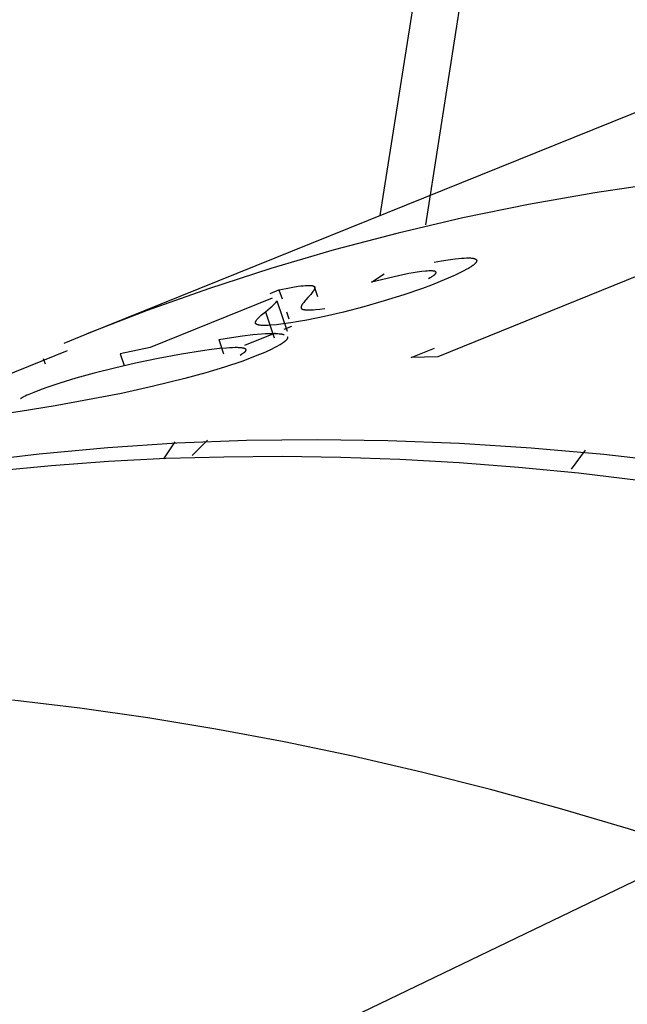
# Model space of a CAD drawing. Header units: millimetres. Extents: x -2637 to -1637, y 678 to 1678.
# Tile 14 of 256: x -2425.85 to -2422.62, y 1082.95 to 1088.17. Entities that reach past the tile are written whole.
import ezdxf

# ---------------------------------------------------------------- set-up
doc = ezdxf.new("R2010")
doc.units = ezdxf.units.MM
doc.layers.add('Make2D$B.SHOW mini', color=7, linetype='Continuous', true_color=0x000000)

msp = doc.modelspace()

# ---------------------------------------------------------------- linework, layer by layer
at = {"layer": 'Make2D$B.SHOW mini', "color": 18, "lineweight": -3, "true_color": 0x000000}
for points in [[(-2423.693, 1087.0853), (-2423.416, 1088.8566)], [(-2423.9345, 1087.1354), (-2423.73, 1088.4346)], [(-2425.4923, 1086.5065), (-2421.4095, 1088.1547)], [(-2422.4383, 1087.309), (-2422.7946, 1087.256), (-2423.1471, 1087.1938), (-2423.4954, 1087.1223), (-2423.8395, 1087.0417), (-2424.1793, 1086.9522), (-2424.5146, 1086.8537), (-2424.8452, 1086.7465), (-2425.1711, 1086.6306), (-2425.4921, 1086.5062)], [(-2422.1611, 1086.98), (-2423.6277, 1086.3856)], [(-2423.6486, 1086.8868), (-2423.6091, 1086.8941), (-2423.5739, 1086.8998)], [(-2423.4231, 1086.8908), (-2423.4233, 1086.8903), (-2423.4235, 1086.8898), (-2423.4237, 1086.8892), (-2423.424, 1086.8887), (-2423.4243, 1086.8882), (-2423.4246, 1086.8876), (-2423.4249, 1086.8871), (-2423.4253, 1086.8865), (-2423.4256, 1086.886), (-2423.426, 1086.8854), (-2423.4264, 1086.8848), (-2423.4269, 1086.8843), (-2423.4273, 1086.8837), (-2423.4278, 1086.8831), (-2423.4288, 1086.8819), (-2423.4299, 1086.8807), (-2423.431, 1086.8795), (-2423.4323, 1086.8783), (-2423.4336, 1086.877), (-2423.435, 1086.8757), (-2423.4365, 1086.8744), (-2423.4381, 1086.8731), (-2423.4398, 1086.8718), (-2423.4433, 1086.869), (-2423.4472, 1086.8662), (-2423.4515, 1086.8633), (-2423.456, 1086.8603), (-2423.4609, 1086.8573), (-2423.4661, 1086.8541), (-2423.4776, 1086.8476), (-2423.4903, 1086.8407), (-2423.5044, 1086.8336), (-2423.5365, 1086.8183), (-2423.5739, 1086.8018), (-2423.6166, 1086.784)], [(-2423.5739, 1086.8998), (-2423.536, 1086.905), (-2423.5191, 1086.9069), (-2423.5035, 1086.9083), (-2423.4893, 1086.9093), (-2423.4764, 1086.9098), (-2423.4705, 1086.9099), (-2423.4649, 1086.9099), (-2423.4597, 1086.9098), (-2423.4548, 1086.9095), (-2423.4503, 1086.9092), (-2423.446, 1086.9087), (-2423.4441, 1086.9085), (-2423.4422, 1086.9082), (-2423.4404, 1086.9078), (-2423.4387, 1086.9075), (-2423.437, 1086.9071), (-2423.4355, 1086.9067), (-2423.434, 1086.9063), (-2423.4333, 1086.906), (-2423.4326, 1086.9058), (-2423.432, 1086.9056), (-2423.4313, 1086.9053), (-2423.4307, 1086.905), (-2423.4301, 1086.9048), (-2423.4295, 1086.9045), (-2423.429, 1086.9042), (-2423.4285, 1086.904), (-2423.428, 1086.9037), (-2423.4275, 1086.9034), (-2423.427, 1086.9031), (-2423.4266, 1086.9028), (-2423.4261, 1086.9024), (-2423.4259, 1086.9023), (-2423.4257, 1086.9021), (-2423.4256, 1086.9019), (-2423.4254, 1086.9018), (-2423.4252, 1086.9016), (-2423.425, 1086.9014), (-2423.4248, 1086.9013), (-2423.4247, 1086.9011), (-2423.4245, 1086.9009), (-2423.4244, 1086.9007), (-2423.4242, 1086.9006), (-2423.4241, 1086.9004), (-2423.4239, 1086.9002), (-2423.4238, 1086.9), (-2423.4237, 1086.8998), (-2423.4235, 1086.8997), (-2423.4234, 1086.8995), (-2423.4233, 1086.8993), (-2423.4232, 1086.8991), (-2423.4231, 1086.8989), (-2423.423, 1086.8987), (-2423.4229, 1086.8985), (-2423.4228, 1086.8983), (-2423.4228, 1086.8981), (-2423.4227, 1086.8979), (-2423.4226, 1086.8977), (-2423.4226, 1086.8975), (-2423.4225, 1086.8973), (-2423.4224, 1086.8971), (-2423.4224, 1086.8969), (-2423.4224, 1086.8966), (-2423.4223, 1086.8964), (-2423.4223, 1086.8962), (-2423.4223, 1086.896), (-2423.4222, 1086.8958), (-2423.4222, 1086.8956), (-2423.4222, 1086.8953), (-2423.4222, 1086.8951), (-2423.4222, 1086.8949), (-2423.4222, 1086.8947), (-2423.4222, 1086.8944), (-2423.4223, 1086.8942), (-2423.4223, 1086.894), (-2423.4223, 1086.8937), (-2423.4223, 1086.8935), (-2423.4224, 1086.8933), (-2423.4224, 1086.893), (-2423.4225, 1086.8928), (-2423.4225, 1086.8925), (-2423.4226, 1086.8923), (-2423.4227, 1086.892), (-2423.4227, 1086.8918), (-2423.4228, 1086.8915), (-2423.4229, 1086.8913), (-2423.4231, 1086.8908)], [(-2423.7381, 1086.8339), (-2423.7588, 1086.8306), (-2423.7822, 1086.8263), (-2423.8371, 1086.8152), (-2423.9801, 1086.7816)], [(-2423.6378, 1086.8316), (-2423.6378, 1086.8317), (-2423.6378, 1086.8318), (-2423.6378, 1086.832), (-2423.6378, 1086.8321), (-2423.6378, 1086.8322), (-2423.6378, 1086.8324), (-2423.6378, 1086.8325), (-2423.6378, 1086.8326), (-2423.6378, 1086.8327), (-2423.6379, 1086.8329), (-2423.6379, 1086.833), (-2423.6379, 1086.8331), (-2423.6379, 1086.8332), (-2423.6379, 1086.8334), (-2423.638, 1086.8335), (-2423.638, 1086.8336), (-2423.6381, 1086.8337), (-2423.6381, 1086.8339), (-2423.6381, 1086.834), (-2423.6382, 1086.8341), (-2423.6382, 1086.8342), (-2423.6383, 1086.8343), (-2423.6384, 1086.8344), (-2423.6384, 1086.8345), (-2423.6385, 1086.8347), (-2423.6385, 1086.8348), (-2423.6386, 1086.8349), (-2423.6387, 1086.835), (-2423.6388, 1086.8351), (-2423.6388, 1086.8352), (-2423.6389, 1086.8353), (-2423.639, 1086.8354), (-2423.6391, 1086.8355), (-2423.6392, 1086.8356), (-2423.6393, 1086.8357), (-2423.6394, 1086.8358), (-2423.6395, 1086.8359), (-2423.6396, 1086.836), (-2423.6397, 1086.8361), (-2423.6398, 1086.8362), (-2423.6399, 1086.8363), (-2423.6401, 1086.8364), (-2423.6402, 1086.8365), (-2423.6403, 1086.8366), (-2423.6406, 1086.8368), (-2423.6408, 1086.837), (-2423.6411, 1086.8371), (-2423.6414, 1086.8373), (-2423.6417, 1086.8375), (-2423.6421, 1086.8376), (-2423.6424, 1086.8378), (-2423.6427, 1086.838), (-2423.6431, 1086.8381), (-2423.6435, 1086.8383), (-2423.6439, 1086.8384), (-2423.6443, 1086.8385), (-2423.6451, 1086.8388), (-2423.646, 1086.8391), (-2423.6469, 1086.8393), (-2423.6479, 1086.8395), (-2423.649, 1086.8397), (-2423.6501, 1086.8399), (-2423.6512, 1086.8401), (-2423.6524, 1086.8402), (-2423.6536, 1086.8404), (-2423.6563, 1086.8406), (-2423.6591, 1086.8408), (-2423.6622, 1086.8409), (-2423.6654, 1086.8409), (-2423.6689, 1086.8409), (-2423.6763, 1086.8407), (-2423.6846, 1086.8402), (-2423.6937, 1086.8394), (-2423.7143, 1086.8372), (-2423.7381, 1086.8339)], [(-2423.6779, 1086.8012), (-2423.6687, 1086.806), (-2423.6645, 1086.8083), (-2423.6607, 1086.8105), (-2423.6572, 1086.8127), (-2423.6539, 1086.8148), (-2423.651, 1086.8168), (-2423.6496, 1086.8178), (-2423.6483, 1086.8187), (-2423.6471, 1086.8197), (-2423.646, 1086.8206), (-2423.6449, 1086.8215), (-2423.6439, 1086.8224), (-2423.643, 1086.8232), (-2423.6422, 1086.8241), (-2423.6418, 1086.8245), (-2423.6414, 1086.8249), (-2423.6411, 1086.8253), (-2423.6407, 1086.8257), (-2423.6404, 1086.8261), (-2423.6401, 1086.8265), (-2423.6398, 1086.8269), (-2423.6396, 1086.8273), (-2423.6393, 1086.8277), (-2423.6391, 1086.8281), (-2423.6389, 1086.8284), (-2423.6387, 1086.8288), (-2423.6386, 1086.829), (-2423.6385, 1086.8292), (-2423.6385, 1086.8293), (-2423.6384, 1086.8295), (-2423.6383, 1086.8297), (-2423.6382, 1086.8299), (-2423.6382, 1086.83), (-2423.6381, 1086.8302), (-2423.6381, 1086.8304), (-2423.638, 1086.8306), (-2423.638, 1086.8307), (-2423.6379, 1086.8309), (-2423.6379, 1086.8311), (-2423.6379, 1086.8312), (-2423.6379, 1086.8314), (-2423.6378, 1086.8316)], [(-2423.6166, 1086.784), (-2423.6627, 1086.7659), (-2423.71, 1086.7482), (-2423.8088, 1086.714), (-2423.9126, 1086.6814), (-2424.0214, 1086.6503)], [(-2423.9801, 1086.7816), (-2423.9134, 1086.8249)], [(-2424.5184, 1086.7215), (-2424.472, 1086.7402)], [(-2424.472, 1086.7402), (-2424.4333, 1086.7481), (-2424.3989, 1086.7544), (-2424.369, 1086.7591), (-2424.3556, 1086.7609), (-2424.3434, 1086.7622), (-2424.3323, 1086.7632), (-2424.3222, 1086.7637), (-2424.3176, 1086.7639), (-2424.3132, 1086.7639), (-2424.3092, 1086.7639), (-2424.3054, 1086.7637), (-2424.3018, 1086.7635), (-2424.3002, 1086.7633), (-2424.2986, 1086.7631), (-2424.2971, 1086.7629), (-2424.2956, 1086.7627), (-2424.2942, 1086.7624), (-2424.2929, 1086.7621), (-2424.2916, 1086.7618), (-2424.2905, 1086.7615), (-2424.2899, 1086.7613), (-2424.2893, 1086.7611), (-2424.2888, 1086.761), (-2424.2883, 1086.7608), (-2424.2878, 1086.7606), (-2424.2873, 1086.7604), (-2424.2868, 1086.7602), (-2424.2864, 1086.7599), (-2424.286, 1086.7597), (-2424.2855, 1086.7595), (-2424.2851, 1086.7593), (-2424.2848, 1086.759)], [(-2424.472, 1086.7402), (-2424.4555, 1086.6921)], [(-2424.2848, 1086.759), (-2424.2845, 1086.7589), (-2424.2843, 1086.7587), (-2424.2841, 1086.7586), (-2424.2839, 1086.7584), (-2424.2838, 1086.7583), (-2424.2837, 1086.7582), (-2424.2836, 1086.7581), (-2424.2835, 1086.758), (-2424.2834, 1086.758), (-2424.2833, 1086.7579), (-2424.2833, 1086.7578), (-2424.2832, 1086.7577), (-2424.2831, 1086.7576), (-2424.283, 1086.7575), (-2424.2829, 1086.7574), (-2424.2829, 1086.7573), (-2424.2828, 1086.7572), (-2424.2827, 1086.7571), (-2424.2826, 1086.757), (-2424.2826, 1086.7569), (-2424.2825, 1086.7568), (-2424.2824, 1086.7567), (-2424.2824, 1086.7566), (-2424.2823, 1086.7565), (-2424.2823, 1086.7563), (-2424.2822, 1086.7562), (-2424.2822, 1086.7561), (-2424.2821, 1086.756), (-2424.2821, 1086.7559), (-2424.282, 1086.7558), (-2424.282, 1086.7557), (-2424.2819, 1086.7555), (-2424.2819, 1086.7554), (-2424.2818, 1086.7553), (-2424.2818, 1086.7552), (-2424.2818, 1086.7551), (-2424.2817, 1086.7548), (-2424.2816, 1086.7546), (-2424.2816, 1086.7543), (-2424.2815, 1086.754), (-2424.2815, 1086.7538), (-2424.2815, 1086.7535), (-2424.2815, 1086.7532), (-2424.2815, 1086.7529), (-2424.2815, 1086.7526), (-2424.2815, 1086.7523), (-2424.2815, 1086.752), (-2424.2815, 1086.7517), (-2424.2815, 1086.7514), (-2424.2816, 1086.7511), (-2424.2816, 1086.7508), (-2424.2817, 1086.7504), (-2424.2817, 1086.7501), (-2424.2818, 1086.7498), (-2424.2819, 1086.7494), (-2424.2819, 1086.7491), (-2424.2821, 1086.7484), (-2424.2823, 1086.7477), (-2424.2826, 1086.7469), (-2424.2829, 1086.7462), (-2424.2832, 1086.7454), (-2424.2835, 1086.7446), (-2424.2839, 1086.7437), (-2424.2843, 1086.7429), (-2424.2848, 1086.742), (-2424.2852, 1086.7411), (-2424.2862, 1086.7393), (-2424.2874, 1086.7374), (-2424.2887, 1086.7354), (-2424.2901, 1086.7333), (-2424.2916, 1086.7312), (-2424.2949, 1086.7266), (-2424.2988, 1086.7217), (-2424.3031, 1086.7165), (-2424.3079, 1086.711), (-2424.3188, 1086.6989)], [(-2424.2848, 1086.759), (-2424.2668, 1086.7051)], [(-2424.5082, 1086.6961), (-2425.1555, 1086.4346)], [(-2424.5434, 1086.6245), (-2424.5179, 1086.6455), (-2424.5078, 1086.6543), (-2424.4994, 1086.662), (-2424.4958, 1086.6655), (-2424.4927, 1086.6688), (-2424.49, 1086.6717), (-2424.4888, 1086.6731), (-2424.4877, 1086.6744), (-2424.4867, 1086.6757), (-2424.4859, 1086.6769), (-2424.4855, 1086.6775), (-2424.4851, 1086.678), (-2424.4847, 1086.6786), (-2424.4844, 1086.6791), (-2424.4841, 1086.6796), (-2424.4838, 1086.6801), (-2424.4836, 1086.6806), (-2424.4834, 1086.6811), (-2424.4833, 1086.6813), (-2424.4832, 1086.6815), (-2424.4831, 1086.6817), (-2424.483, 1086.6819), (-2424.4829, 1086.6822), (-2424.4829, 1086.6824), (-2424.4828, 1086.6826), (-2424.4828, 1086.6828)], [(-2424.4828, 1086.6828), (-2424.4289, 1086.5212)], [(-2424.3188, 1086.6989), (-2424.3286, 1086.6882), (-2424.3329, 1086.6832), (-2424.3368, 1086.6784), (-2424.3403, 1086.674), (-2424.3434, 1086.6697), (-2424.3448, 1086.6677), (-2424.3462, 1086.6658), (-2424.3474, 1086.6639), (-2424.3485, 1086.662), (-2424.3495, 1086.6603), (-2424.3505, 1086.6586), (-2424.3513, 1086.657), (-2424.3517, 1086.6562), (-2424.352, 1086.6554), (-2424.3523, 1086.6546), (-2424.3526, 1086.6539), (-2424.3529, 1086.6532), (-2424.3532, 1086.6525), (-2424.3534, 1086.6518), (-2424.3536, 1086.6511), (-2424.3538, 1086.6505), (-2424.3539, 1086.6498), (-2424.354, 1086.6492), (-2424.3541, 1086.6489), (-2424.3541, 1086.6486), (-2424.3542, 1086.6483), (-2424.3542, 1086.648), (-2424.3542, 1086.6477), (-2424.3543, 1086.6474), (-2424.3543, 1086.6472), (-2424.3543, 1086.6469), (-2424.3543, 1086.6466), (-2424.3543, 1086.6463), (-2424.3543, 1086.6461), (-2424.3542, 1086.6458), (-2424.3542, 1086.6456), (-2424.3542, 1086.6453), (-2424.3541, 1086.6451), (-2424.3541, 1086.6448), (-2424.3541, 1086.6446), (-2424.354, 1086.6444), (-2424.3539, 1086.6441), (-2424.3539, 1086.6439), (-2424.3538, 1086.6437), (-2424.3537, 1086.6435), (-2424.3536, 1086.6433), (-2424.3535, 1086.6431), (-2424.3534, 1086.6429), (-2424.3533, 1086.6427), (-2424.3532, 1086.6425), (-2424.3531, 1086.6423), (-2424.353, 1086.6422), (-2424.3529, 1086.6421), (-2424.3528, 1086.6419)], [(-2424.5954, 1086.5615), (-2424.5954, 1086.5616), (-2424.5955, 1086.5617), (-2424.5956, 1086.5618), (-2424.5956, 1086.5619), (-2424.5957, 1086.562), (-2424.5958, 1086.5621), (-2424.5958, 1086.5622), (-2424.5959, 1086.5624), (-2424.596, 1086.5625), (-2424.596, 1086.5626), (-2424.5961, 1086.5627), (-2424.5961, 1086.5628), (-2424.5962, 1086.5629), (-2424.5962, 1086.5631), (-2424.5963, 1086.5632), (-2424.5963, 1086.5633), (-2424.5963, 1086.5634), (-2424.5964, 1086.5636), (-2424.5964, 1086.5637), (-2424.5964, 1086.5638), (-2424.5965, 1086.5639), (-2424.5965, 1086.5641), (-2424.5965, 1086.5642), (-2424.5966, 1086.5643), (-2424.5966, 1086.5646), (-2424.5966, 1086.5649), (-2424.5967, 1086.5651), (-2424.5967, 1086.5654), (-2424.5967, 1086.5657), (-2424.5967, 1086.566), (-2424.5967, 1086.5663), (-2424.5967, 1086.5666), (-2424.5966, 1086.5669), (-2424.5966, 1086.5672), (-2424.5966, 1086.5675), (-2424.5965, 1086.5678), (-2424.5964, 1086.5681), (-2424.5964, 1086.5685), (-2424.5963, 1086.5688), (-2424.5962, 1086.5691), (-2424.5961, 1086.5695), (-2424.596, 1086.5698), (-2424.5959, 1086.5702), (-2424.5958, 1086.5705), (-2424.5955, 1086.5712), (-2424.5952, 1086.572), (-2424.5949, 1086.5727), (-2424.5945, 1086.5735), (-2424.5941, 1086.5743), (-2424.5936, 1086.5751), (-2424.5932, 1086.5759), (-2424.5926, 1086.5767), (-2424.5921, 1086.5776), (-2424.5915, 1086.5785), (-2424.5902, 1086.5803), (-2424.5888, 1086.5821), (-2424.5873, 1086.5841), (-2424.5856, 1086.5861), (-2424.5838, 1086.5882), (-2424.5818, 1086.5903), (-2424.5797, 1086.5925), (-2424.575, 1086.5972), (-2424.5698, 1086.6021), (-2424.5641, 1086.6073), (-2424.5578, 1086.6128), (-2424.5434, 1086.6245)], [(-2424.5434, 1086.6245), (-2424.498, 1086.486)], [(-2424.4319, 1086.6234), (-2424.4191, 1086.5862)], [(-2424.0214, 1086.6503), (-2424.1292, 1086.6223), (-2424.2301, 1086.5987), (-2424.3236, 1086.5797), (-2424.3675, 1086.5719), (-2424.4094, 1086.5652)], [(-2424.3528, 1086.6419), (-2424.3527, 1086.6418), (-2424.3526, 1086.6417), (-2424.3524, 1086.6414), (-2424.3521, 1086.6412), (-2424.3519, 1086.6409), (-2424.3516, 1086.6407), (-2424.3514, 1086.6404), (-2424.3511, 1086.6402), (-2424.3508, 1086.64), (-2424.3505, 1086.6397), (-2424.3502, 1086.6395), (-2424.3498, 1086.6393), (-2424.3495, 1086.6391), (-2424.3491, 1086.6389), (-2424.3488, 1086.6387), (-2424.3484, 1086.6385), (-2424.348, 1086.6383), (-2424.3476, 1086.6381), (-2424.3472, 1086.6379), (-2424.3468, 1086.6377), (-2424.3463, 1086.6375), (-2424.3454, 1086.6372), (-2424.3445, 1086.6368), (-2424.3434, 1086.6365), (-2424.3424, 1086.6362), (-2424.3413, 1086.6359), (-2424.3401, 1086.6357), (-2424.3389, 1086.6354), (-2424.3377, 1086.6352), (-2424.3364, 1086.635), (-2424.335, 1086.6348), (-2424.3322, 1086.6344), (-2424.3292, 1086.6341), (-2424.326, 1086.6339), (-2424.3225, 1086.6338), (-2424.3189, 1086.6337), (-2424.3151, 1086.6336), (-2424.3069, 1086.6338), (-2424.298, 1086.6342), (-2424.2882, 1086.6349), (-2424.2777, 1086.6358), (-2424.2544, 1086.6385), (-2424.2278, 1086.6422)], [(-2424.4094, 1086.5652), (-2424.4499, 1086.5595), (-2424.4854, 1086.5553), (-2424.5159, 1086.5526), (-2424.5293, 1086.5518), (-2424.5415, 1086.5514), (-2424.5524, 1086.5514), (-2424.5574, 1086.5515), (-2424.5622, 1086.5517), (-2424.5666, 1086.552), (-2424.5707, 1086.5524), (-2424.5745, 1086.5529), (-2424.5763, 1086.5532), (-2424.578, 1086.5535), (-2424.5796, 1086.5538), (-2424.5812, 1086.5541), (-2424.5827, 1086.5545), (-2424.5841, 1086.5549), (-2424.5855, 1086.5553), (-2424.5867, 1086.5558), (-2424.5874, 1086.556), (-2424.5879, 1086.5562), (-2424.5885, 1086.5565), (-2424.5891, 1086.5567), (-2424.5896, 1086.557), (-2424.5901, 1086.5572), (-2424.5906, 1086.5575), (-2424.5911, 1086.5578), (-2424.5915, 1086.558), (-2424.592, 1086.5583), (-2424.5924, 1086.5586), (-2424.5928, 1086.5589), (-2424.5932, 1086.5592), (-2424.5936, 1086.5595), (-2424.5937, 1086.5597), (-2424.5939, 1086.5598), (-2424.5941, 1086.56), (-2424.5942, 1086.5601), (-2424.5944, 1086.5603), (-2424.5945, 1086.5605), (-2424.5947, 1086.5606), (-2424.5948, 1086.5608), (-2424.595, 1086.561), (-2424.5951, 1086.5611), (-2424.5952, 1086.5613), (-2424.5954, 1086.5615)], [(-2424.4053, 1086.5461), (-2424.4456, 1086.5298)], [(-2425.6119, 1086.4578), (-2425.4921, 1086.5062)], [(-2424.7904, 1086.4775), (-2424.7241, 1086.4883), (-2424.6644, 1086.4968), (-2424.6112, 1086.5031), (-2424.5646, 1086.5072), (-2424.5438, 1086.5084), (-2424.5246, 1086.5092), (-2424.5071, 1086.5094), (-2424.4912, 1086.5091), (-2424.4839, 1086.5087), (-2424.4771, 1086.5082), (-2424.4706, 1086.5076), (-2424.4646, 1086.5069), (-2424.4589, 1086.5061), (-2424.4563, 1086.5056), (-2424.4537, 1086.5051), (-2424.4513, 1086.5045), (-2424.4489, 1086.504), (-2424.4467, 1086.5034), (-2424.4445, 1086.5027)], [(-2424.7904, 1086.4775), (-2424.7657, 1086.4004)], [(-2424.4927, 1086.5107), (-2424.6553, 1086.445)], [(-2424.4275, 1086.4918), (-2424.4274, 1086.4916), (-2424.4273, 1086.4914), (-2424.4272, 1086.4912), (-2424.4271, 1086.4909), (-2424.427, 1086.4907), (-2424.427, 1086.4905), (-2424.4269, 1086.4902), (-2424.4268, 1086.49), (-2424.4267, 1086.4898), (-2424.4267, 1086.4895), (-2424.4266, 1086.4893), (-2424.4266, 1086.4891), (-2424.4265, 1086.4888), (-2424.4265, 1086.4886), (-2424.4265, 1086.4883), (-2424.4264, 1086.4881), (-2424.4264, 1086.4878), (-2424.4264, 1086.4876), (-2424.4264, 1086.4874), (-2424.4264, 1086.4871), (-2424.4264, 1086.4869), (-2424.4264, 1086.4866), (-2424.4264, 1086.4863), (-2424.4265, 1086.4861), (-2424.4265, 1086.4858), (-2424.4265, 1086.4856), (-2424.4266, 1086.4853), (-2424.4266, 1086.4851), (-2424.4267, 1086.4848), (-2424.4267, 1086.4845), (-2424.4268, 1086.4843), (-2424.4268, 1086.484), (-2424.4269, 1086.4837), (-2424.427, 1086.4835), (-2424.4271, 1086.4832), (-2424.4272, 1086.4829), (-2424.4274, 1086.4824), (-2424.4276, 1086.4818), (-2424.4278, 1086.4813), (-2424.4281, 1086.4807), (-2424.4284, 1086.4801), (-2424.4287, 1086.4796), (-2424.429, 1086.479), (-2424.4294, 1086.4784), (-2424.4298, 1086.4778), (-2424.4302, 1086.4772), (-2424.4306, 1086.4766), (-2424.4311, 1086.476), (-2424.4315, 1086.4754), (-2424.432, 1086.4748), (-2424.4331, 1086.4736), (-2424.4343, 1086.4723), (-2424.4355, 1086.471), (-2424.4369, 1086.4697), (-2424.4383, 1086.4684), (-2424.4398, 1086.467), (-2424.4415, 1086.4656), (-2424.4432, 1086.4642), (-2424.4469, 1086.4614), (-2424.451, 1086.4585), (-2424.4554, 1086.4554), (-2424.4603, 1086.4523), (-2424.4655, 1086.4491), (-2424.471, 1086.4459), (-2424.4833, 1086.4391), (-2424.4971, 1086.4319), (-2424.5124, 1086.4245), (-2424.5474, 1086.4086), (-2424.5885, 1086.3914)], [(-2425.595, 1086.4161), (-2427.0608, 1085.8243)], [(-2425.1555, 1086.4346), (-2425.3143, 1086.3999)], [(-2424.6722, 1086.4324), (-2424.6768, 1086.4328), (-2424.6817, 1086.4332), (-2424.687, 1086.4334), (-2424.6926, 1086.4336), (-2424.7049, 1086.4336), (-2424.7185, 1086.4333), (-2424.7335, 1086.4326), (-2424.7499, 1086.4316), (-2424.7867, 1086.4283), (-2424.829, 1086.4235), (-2424.8767, 1086.4171), (-2424.9884, 1086.3994)], [(-2424.6785, 1086.3945), (-2424.6712, 1086.3984), (-2424.6679, 1086.4002), (-2424.6648, 1086.402), (-2424.662, 1086.4038), (-2424.6594, 1086.4055), (-2424.657, 1086.4071), (-2424.6559, 1086.4079), (-2424.6549, 1086.4087), (-2424.6539, 1086.4095), (-2424.653, 1086.4103), (-2424.6521, 1086.4111), (-2424.6513, 1086.4118), (-2424.6505, 1086.4126), (-2424.6498, 1086.4133), (-2424.6495, 1086.4136), (-2424.6492, 1086.414), (-2424.6489, 1086.4143), (-2424.6486, 1086.4147), (-2424.6483, 1086.415), (-2424.6481, 1086.4154), (-2424.6478, 1086.4157), (-2424.6476, 1086.4161), (-2424.6474, 1086.4164), (-2424.6472, 1086.4167), (-2424.647, 1086.417), (-2424.6469, 1086.4174), (-2424.6467, 1086.4177), (-2424.6466, 1086.418), (-2424.6465, 1086.4182), (-2424.6464, 1086.4183), (-2424.6464, 1086.4185), (-2424.6463, 1086.4186), (-2424.6463, 1086.4188), (-2424.6462, 1086.4189), (-2424.6462, 1086.4191), (-2424.6461, 1086.4192), (-2424.6461, 1086.4194), (-2424.6461, 1086.4195), (-2424.646, 1086.4197), (-2424.646, 1086.4198), (-2424.646, 1086.42), (-2424.646, 1086.4201), (-2424.646, 1086.4203), (-2424.6459, 1086.4204), (-2424.6459, 1086.4206), (-2424.6459, 1086.4207), (-2424.6459, 1086.4209), (-2424.6459, 1086.421), (-2424.6459, 1086.4211), (-2424.646, 1086.4213), (-2424.646, 1086.4214), (-2424.646, 1086.4216), (-2424.646, 1086.4217), (-2424.646, 1086.4218), (-2424.6461, 1086.422), (-2424.6461, 1086.4221), (-2424.6461, 1086.4223), (-2424.6462, 1086.4224), (-2424.6462, 1086.4225), (-2424.6463, 1086.4227), (-2424.6463, 1086.4228), (-2424.6464, 1086.4229), (-2424.6464, 1086.4231), (-2424.6465, 1086.4232), (-2424.6465, 1086.4233), (-2424.6466, 1086.4234), (-2424.6467, 1086.4236), (-2424.6468, 1086.4237), (-2424.6468, 1086.4238), (-2424.6469, 1086.4239), (-2424.647, 1086.4241), (-2424.6471, 1086.4242), (-2424.6472, 1086.4243), (-2424.6473, 1086.4244), (-2424.6474, 1086.4246), (-2424.6475, 1086.4247), (-2424.6476, 1086.4248), (-2424.6477, 1086.4249), (-2424.6478, 1086.425), (-2424.6479, 1086.4252), (-2424.648, 1086.4253), (-2424.6482, 1086.4254), (-2424.6484, 1086.4256), (-2424.6487, 1086.4258), (-2424.649, 1086.4261), (-2424.6493, 1086.4263), (-2424.6496, 1086.4265), (-2424.6499, 1086.4267), (-2424.6503, 1086.4269), (-2424.6506, 1086.4271), (-2424.651, 1086.4273), (-2424.6514, 1086.4275), (-2424.6518, 1086.4277), (-2424.6522, 1086.4279), (-2424.6527, 1086.4281), (-2424.6536, 1086.4285), (-2424.6545, 1086.4289), (-2424.6555, 1086.4292), (-2424.6566, 1086.4295), (-2424.6577, 1086.4299), (-2424.6589, 1086.4302), (-2424.6602, 1086.4305), (-2424.6615, 1086.4308), (-2424.6628, 1086.431), (-2424.6657, 1086.4315), (-2424.6689, 1086.432), (-2424.6722, 1086.4324)], [(-2423.7693, 1086.3804), (-2423.6458, 1086.4304)], [(-2425.7237, 1086.3758), (-2425.7126, 1086.3469)], [(-2424.9884, 1086.3994), (-2425.1137, 1086.3764), (-2425.2326, 1086.3517), (-2425.3454, 1086.3255), (-2425.4523, 1086.2983)], [(-2425.3143, 1086.3999), (-2425.293, 1086.338)], [(-2424.5885, 1086.3914), (-2424.6278, 1086.376), (-2424.6694, 1086.3608), (-2424.76, 1086.3304), (-2424.8603, 1086.3001), (-2424.9707, 1086.2697)], [(-2423.6277, 1086.3856), (-2423.7693, 1086.3804)], [(-2425.4523, 1086.2983), (-2425.5495, 1086.2712), (-2425.6352, 1086.2451), (-2425.7095, 1086.2201), (-2425.7425, 1086.208), (-2425.7726, 1086.1962)], [(-2424.9707, 1086.2697), (-2425.1377, 1086.2284), (-2425.3082, 1086.191), (-2425.6589, 1086.1255)], [(-2425.7726, 1086.1962), (-2425.7987, 1086.1853), (-2425.8096, 1086.1805), (-2425.8189, 1086.1761), (-2425.8269, 1086.1721), (-2425.8303, 1086.1702), (-2425.8335, 1086.1685), (-2425.8363, 1086.1669), (-2425.8387, 1086.1653), (-2425.8398, 1086.1646), (-2425.8409, 1086.1639), (-2425.8418, 1086.1632), (-2425.8427, 1086.1625)], [(-2425.6589, 1086.1255), (-2425.8448, 1086.0951), (-2425.9163, 1086.0848)], [(-2417.2299, 1084.3832), (-2417.6266, 1084.5489), (-2418.0237, 1084.7058), (-2418.4211, 1084.8537), (-2418.8184, 1084.9927), (-2419.2156, 1085.1225), (-2419.6123, 1085.243), (-2420.0085, 1085.3542), (-2420.4039, 1085.4561), (-2420.7983, 1085.5484), (-2421.1914, 1085.6312), (-2421.5832, 1085.7043), (-2421.9734, 1085.7678), (-2422.3618, 1085.8216), (-2422.7481, 1085.8658), (-2423.1323, 1085.9001), (-2423.5141, 1085.9248), (-2423.8933, 1085.9397), (-2424.2698, 1085.9449), (-2424.6433, 1085.9404), (-2425.0137, 1085.9262), (-2425.3808, 1085.9024), (-2425.7444, 1085.869), (-2426.1044, 1085.8262)], [(-2424.933, 1085.8604), (-2424.8503, 1085.9421)], [(-2425.0828, 1085.8438), (-2425.0229, 1085.9342)], [(-2422.8471, 1085.8895), (-2422.9207, 1085.7892)], [(-2419.6495, 1085.0977), (-2419.9756, 1085.1935), (-2420.3014, 1085.283), (-2420.6267, 1085.3662), (-2420.9515, 1085.4429), (-2421.2756, 1085.5132), (-2421.5989, 1085.577), (-2421.9213, 1085.6343), (-2422.2427, 1085.6851), (-2422.5629, 1085.7292), (-2422.882, 1085.7668), (-2423.1996, 1085.7978), (-2423.5159, 1085.8221), (-2423.8305, 1085.8398), (-2424.1435, 1085.8509), (-2424.4547, 1085.8553), (-2424.764, 1085.8531), (-2425.0713, 1085.8443), (-2425.3765, 1085.8289), (-2425.6795, 1085.8068), (-2425.9802, 1085.7783)], [(-2422.2502, 1083.763), (-2422.6169, 1083.8793), (-2422.9834, 1083.9877), (-2423.3495, 1084.088), (-2423.7149, 1084.1804), (-2424.0797, 1084.2646), (-2424.4435, 1084.3406), (-2424.8063, 1084.4084), (-2425.1678, 1084.468), (-2425.5279, 1084.5191), (-2425.8865, 1084.562)], [(-2422.2502, 1083.763), (-2425.817, 1082.0452)]]:
    msp.add_lwpolyline(points, dxfattribs=at)

doc.saveas('drawing.dxf')
